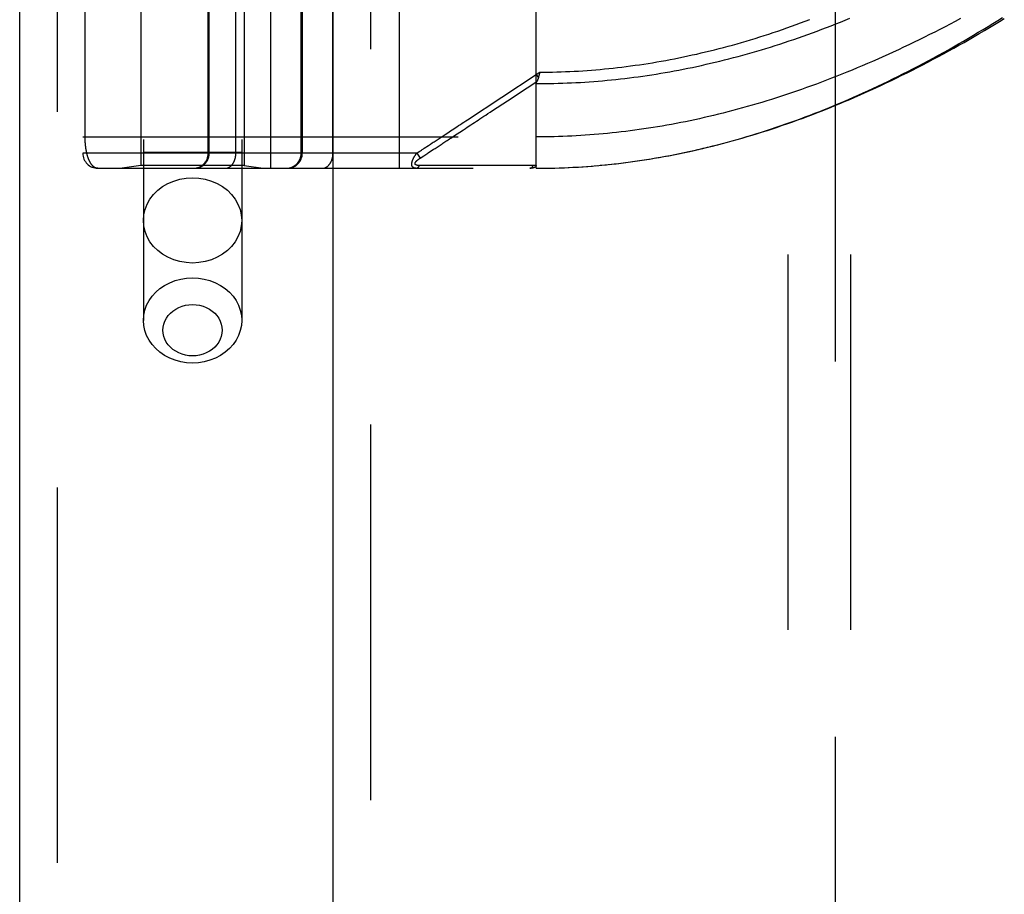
# Model space of a CAD drawing. Header units: inches. Extents: x 0 to 136, y 0 to 88.
# Tile 38 of 63: x 35.38 to 37.34, y 50.96 to 52.7. Entities that reach past the tile are written whole.
import ezdxf

# ---------------------------------------------------------------- set-up
doc = ezdxf.new("R2010")
doc.units = ezdxf.units.IN
doc.header["$LTSCALE"] = 7.48
doc.header["$MEASUREMENT"] = 0
doc.linetypes.add('HIDDEN', pattern=[0.2, 0.1, -0.1])
doc.layers.get('0').update_dxf_attribs({"linetype": 'CONTINUOUS'})
for name, color, linetype in [('DEFAULT_2', 8, 'HIDDEN'), ('DOOR_ASSEMBLY', 7, 'CONTINUOUS'), ('SUBPANEL', 7, 'CONTINUOUS')]:
    doc.layers.add(name, color=color, linetype=linetype)

msp = doc.modelspace()

# ---------------------------------------------------------------- linework, layer by layer
at = {"color": 3, "linetype": 'Continuous'}
msp.add_line((35.3783, 28.5826), (35.3783, 61.5864), dxfattribs=at)
at = {"layer": 'DEFAULT_2', "color": 8, "linetype": 'HIDDEN'}
for p, q in [((35.4533, 28.5826), (35.4533, 61.5864)), ((37.0033, 57.2576), (37.0033, 29.7576))]:
    msp.add_line(p, q, dxfattribs=at)
at = {"layer": 'DOOR_ASSEMBLY', "color": 3, "linetype": 'Continuous'}
msp.add_line((36.0033, 28.7076), (36.0033, 58.3076), dxfattribs=at)
at = {"layer": 'DOOR_ASSEMBLY', "color": 8, "linetype": 'HIDDEN'}
for p, q in [((36.0783, 28.7076), (36.0783, 58.3076)), ((35.6248, 55.4556), (35.6248, 52.1033)), ((35.8208, 55.4556), (35.8208, 52.1033)), ((35.879, 52.4064), (35.879, 55.1089)), ((36.1355, 52.4064), (36.1355, 55.1089)), ((35.504, 55.0789), (35.504, 52.4364)), ((35.754, 52.4364), (35.754, 55.0789)), ((35.756, 52.4364), (35.756, 55.0789)), ((35.809, 52.4364), (35.809, 55.0789)), ((36.0026, 52.4364), (36.0026, 55.0789)), ((36.4078, 52.4064), (36.4078, 53.0711)), ((35.6198, 52.9576), (35.6198, 52.4116)), ((35.8258, 52.9576), (35.8258, 52.4116)), ((35.9392, 52.4364), (35.9392, 52.9576)), ((35.9415, 52.9576), (35.9415, 52.4364)), ((35.5086, 52.468), (35.5086, 52.7501)), ((36.2708, 52.5031), (36.4078, 52.5931)), ((36.4078, 52.5931), (36.4146, 52.5977)), ((36.4078, 52.5931), (36.4119, 52.5869)), ((36.4136, 52.5934), (36.4133, 52.5922)), ((36.4139, 52.5946), (36.4136, 52.5934)), ((36.4146, 52.5977), (36.4139, 52.5946)), ((36.3898, 52.5668), (36.409, 52.5794)), ((36.3503, 52.5408), (36.3898, 52.5668)), ((35.504, 52.4689), (36.4078, 52.4689)), ((36.243, 52.4703), (36.2628, 52.4833)), ((36.1695, 52.4364), (35.504, 52.4364)), ((35.8208, 52.4376), (35.6248, 52.4376)), ((36.1695, 52.4364), (36.172, 52.4381)), ((36.1695, 52.4364), (36.1761, 52.4264)), ((36.172, 52.4381), (36.1744, 52.4396)), ((36.1744, 52.4396), (36.1768, 52.4412)), ((36.1761, 52.4264), (36.1836, 52.4313)), ((36.1836, 52.4313), (36.1914, 52.4364)), ((36.1914, 52.4364), (36.193, 52.4375)), ((36.193, 52.4375), (36.2022, 52.4435)), ((35.6198, 52.4116), (35.5823, 52.4064)), ((35.8258, 52.4116), (35.6198, 52.4116)), ((35.8258, 52.4116), (35.8633, 52.4064)), ((36.1793, 52.4119), (36.1749, 52.4118)), ((36.1882, 52.4119), (36.1793, 52.4119)), ((36.22, 52.412), (36.1882, 52.4119)), ((36.2251, 52.412), (36.22, 52.412)), ((36.3892, 52.412), (36.3777, 52.412)), ((36.4018, 52.412), (36.3892, 52.412)), ((36.4988, 52.4094), (36.5105, 52.4102)), ((36.5079, 52.41), (36.5198, 52.4109)), ((36.5171, 52.4107), (36.5292, 52.4117)), ((36.5262, 52.4114), (36.5386, 52.4126)), ((36.5354, 52.4123), (36.548, 52.4135)), ((36.5445, 52.4131), (36.5574, 52.4145)), ((35.534, 52.4064), (36.4078, 52.4064)), ((36.4078, 52.4064), (36.417, 52.4064)), ((36.4169, 52.4064), (36.4264, 52.4065)), ((36.426, 52.4065), (36.4357, 52.4067)), ((36.435, 52.4066), (36.445, 52.4069)), ((36.4441, 52.4068), (36.4544, 52.4072)), ((36.4532, 52.4071), (36.4637, 52.4075)), ((36.4623, 52.4074), (36.473, 52.4079)), ((36.4714, 52.4078), (36.4824, 52.4084)), ((36.4806, 52.4083), (36.4917, 52.4089)), ((36.4897, 52.4088), (36.5011, 52.4095))]:
    msp.add_line(p, q, dxfattribs=at)
for points in [[(36.4078, 52.575), (36.4166, 52.5751), (36.4253, 52.5751), (36.4341, 52.5753), (36.4429, 52.5755), (36.4517, 52.5757), (36.4605, 52.576), (36.4693, 52.5763), (36.4781, 52.5767), (36.4869, 52.5771), (36.4958, 52.5776), (36.5046, 52.5782), (36.5134, 52.5788), (36.5222, 52.5794), (36.5311, 52.5802), (36.5399, 52.5809), (36.5488, 52.5817), (36.5576, 52.5826), (36.5665, 52.5835), (36.5754, 52.5845), (36.5843, 52.5855), (36.5932, 52.5866), (36.6021, 52.5877), (36.611, 52.5889), (36.6199, 52.5902), (36.6289, 52.5915), (36.6378, 52.5928), (36.6468, 52.5942), (36.6557, 52.5957), (36.6647, 52.5972), (36.6737, 52.5988), (36.6827, 52.6004), (36.6917, 52.6021), (36.7008, 52.6039), (36.7098, 52.6057), (36.7189, 52.6075), (36.728, 52.6095), (36.737, 52.6114), (36.7461, 52.6135), (36.7552, 52.6156), (36.7644, 52.6177), (36.7735, 52.6199), (36.7826, 52.6222), (36.7918, 52.6245), (36.801, 52.6269), (36.8102, 52.6293), (36.8194, 52.6318), (36.8286, 52.6344), (36.8378, 52.637), (36.847, 52.6397), (36.8563, 52.6424), (36.8655, 52.6452), (36.8748, 52.648), (36.884, 52.6509), (36.8933, 52.6539), (36.9026, 52.6569), (36.9119, 52.66), (36.9212, 52.6632), (36.9305, 52.6664), (36.9398, 52.6696), (36.9491, 52.673), (36.9584, 52.6763), (36.9678, 52.6798), (36.9771, 52.6833), (36.9864, 52.6868), (36.9957, 52.6904), (37.005, 52.6941), (37.0143, 52.6978), (37.0236, 52.7015), (37.0329, 52.7054)], [(37.2529, 52.7046), (37.2427, 52.6991), (37.2325, 52.6937), (37.2223, 52.6884), (37.212, 52.6831), (37.2017, 52.6778), (37.1914, 52.6726), (37.1811, 52.6675), (37.1708, 52.6624), (37.1605, 52.6574), (37.1502, 52.6524), (37.1399, 52.6475), (37.1295, 52.6427), (37.1192, 52.6379), (37.1089, 52.6332), (37.0986, 52.6285), (37.0883, 52.6239), (37.0781, 52.6194), (37.0678, 52.615), (37.0575, 52.6106), (37.0473, 52.6063), (37.0371, 52.602), (37.0269, 52.5979), (37.0167, 52.5938), (37.0065, 52.5897), (36.9964, 52.5858), (36.9863, 52.5819), (36.9762, 52.578), (36.9661, 52.5743), (36.9561, 52.5706), (36.946, 52.567), (36.936, 52.5635), (36.9261, 52.56), (36.9161, 52.5566), (36.9062, 52.5533), (36.8964, 52.55), (36.8865, 52.5468), (36.8767, 52.5437), (36.8669, 52.5407), (36.8571, 52.5377), (36.8474, 52.5348), (36.8377, 52.532), (36.828, 52.5292), (36.8184, 52.5265), (36.8088, 52.5239), (36.7992, 52.5213), (36.7896, 52.5188), (36.7801, 52.5164), (36.7706, 52.514), (36.7611, 52.5117), (36.7517, 52.5095), (36.7423, 52.5073), (36.7329, 52.5052), (36.7235, 52.5031), (36.7142, 52.5012), (36.7049, 52.4992), (36.6956, 52.4974), (36.6863, 52.4956), (36.6771, 52.4939), (36.6679, 52.4922), (36.6587, 52.4906), (36.6495, 52.489), (36.6404, 52.4875), (36.6313, 52.4861), (36.6222, 52.4847), (36.6131, 52.4834), (36.604, 52.4822), (36.595, 52.481), (36.5859, 52.4798), (36.5769, 52.4788), (36.5679, 52.4777), (36.5589, 52.4768), (36.55, 52.4759), (36.541, 52.475), (36.5321, 52.4742), (36.5232, 52.4735), (36.5142, 52.4728), (36.5053, 52.4722), (36.4964, 52.4716), (36.4875, 52.4711), (36.4787, 52.4706), (36.4698, 52.4702)], [(36.5537, 52.4141), (36.5629, 52.4151), (36.5721, 52.4161), (36.5813, 52.4172), (36.5906, 52.4184), (36.5998, 52.4197), (36.6091, 52.421), (36.6183, 52.4224), (36.6276, 52.4238), (36.6369, 52.4253), (36.6463, 52.4269), (36.6556, 52.4285), (36.665, 52.4302), (36.6744, 52.432), (36.6838, 52.4338), (36.6932, 52.4357), (36.7026, 52.4377), (36.7121, 52.4397), (36.7216, 52.4418), (36.7311, 52.444), (36.7406, 52.4462), (36.7502, 52.4485), (36.7597, 52.4509), (36.7693, 52.4533), (36.779, 52.4558), (36.7886, 52.4584), (36.7983, 52.4611), (36.808, 52.4638), (36.8177, 52.4666), (36.8274, 52.4695), (36.8372, 52.4724), (36.847, 52.4754), (36.8568, 52.4785), (36.8666, 52.4816), (36.8763, 52.4848), (36.886, 52.4881), (36.8957, 52.4914), (36.9054, 52.4948), (36.9151, 52.4982), (36.9247, 52.5016), (36.9343, 52.5052), (36.9439, 52.5087), (36.9534, 52.5124), (36.963, 52.5161), (36.9726, 52.5198), (36.9822, 52.5236), (36.9918, 52.5275), (37.0013, 52.5315), (37.0109, 52.5355), (37.0205, 52.5395), (37.0301, 52.5437), (37.0398, 52.5479), (37.0494, 52.5521), (37.0591, 52.5565), (37.0688, 52.5609), (37.0786, 52.5654), (37.0884, 52.57), (37.0982, 52.5747), (37.1082, 52.5795), (37.1181, 52.5843), (37.1282, 52.5893), (37.1382, 52.5943), (37.1483, 52.5994), (37.1585, 52.6046), (37.1686, 52.6099), (37.1787, 52.6152), (37.1889, 52.6206), (37.199, 52.6261), (37.209, 52.6316), (37.2191, 52.6371), (37.2291, 52.6427), (37.2391, 52.6484), (37.2491, 52.6541), (37.259, 52.6598), (37.2689, 52.6656), (37.2788, 52.6714), (37.2886, 52.6773), (37.2984, 52.6832), (37.3081, 52.6891), (37.3178, 52.6951), (37.3274, 52.7011), (37.337, 52.7071)], [(36.5574, 52.4145), (36.5669, 52.4155), (36.5763, 52.4166), (36.5858, 52.4178), (36.5952, 52.419), (36.6047, 52.4204), (36.6142, 52.4217), (36.6237, 52.4232), (36.6333, 52.4247), (36.6428, 52.4263), (36.6524, 52.4279), (36.662, 52.4296), (36.6716, 52.4314), (36.6812, 52.4333), (36.6909, 52.4352), (36.7005, 52.4372), (36.7102, 52.4392), (36.7199, 52.4414), (36.7297, 52.4436), (36.7394, 52.4458), (36.7492, 52.4482), (36.759, 52.4506), (36.7688, 52.4531), (36.7787, 52.4556), (36.7886, 52.4582), (36.7984, 52.4609), (36.8084, 52.4637), (36.8183, 52.4666), (36.8283, 52.4695), (36.8383, 52.4725), (36.8483, 52.4755), (36.8583, 52.4787), (36.8684, 52.4819), (36.8785, 52.4852), (36.8886, 52.4886), (36.8987, 52.492), (36.9089, 52.4955), (36.9191, 52.4991), (36.9293, 52.5028), (36.9395, 52.5065), (36.9497, 52.5104), (36.96, 52.5142), (36.9703, 52.5182), (36.9806, 52.5223), (36.9909, 52.5264), (37.0012, 52.5306), (37.0115, 52.5348), (37.0219, 52.5392), (37.0323, 52.5436), (37.0427, 52.5481), (37.053, 52.5526), (37.0635, 52.5573), (37.0739, 52.562), (37.0843, 52.5667), (37.0947, 52.5716), (37.1051, 52.5765), (37.1155, 52.5814), (37.126, 52.5865), (37.1364, 52.5916), (37.1468, 52.5968), (37.1572, 52.602), (37.1676, 52.6073), (37.1779, 52.6126), (37.1883, 52.618), (37.1986, 52.6235), (37.209, 52.629), (37.2193, 52.6346), (37.2296, 52.6402), (37.2398, 52.6459), (37.25, 52.6516), (37.2602, 52.6573), (37.2704, 52.6632), (37.2805, 52.669), (37.2906, 52.6749), (37.3007, 52.6808), (37.3107, 52.6868), (37.3207, 52.6928), (37.3306, 52.6988), (37.3405, 52.7049)], [(36.4146, 52.5977), (36.4232, 52.5977), (36.4318, 52.5979), (36.4404, 52.598), (36.4489, 52.5983), (36.4575, 52.5985), (36.4661, 52.5989), (36.4747, 52.5993), (36.4833, 52.5997), (36.492, 52.6002), (36.5006, 52.6007), (36.5092, 52.6013), (36.5178, 52.602), (36.5265, 52.6027), (36.5351, 52.6034), (36.5437, 52.6043), (36.5524, 52.6051), (36.561, 52.606), (36.5697, 52.607), (36.5784, 52.608), (36.5871, 52.6091), (36.5958, 52.6103), (36.6045, 52.6115), (36.6132, 52.6127), (36.6219, 52.614), (36.6307, 52.6154), (36.6394, 52.6168), (36.6482, 52.6182), (36.6569, 52.6198), (36.6657, 52.6214), (36.6745, 52.623), (36.6833, 52.6247), (36.6921, 52.6264), (36.701, 52.6283), (36.7098, 52.6301), (36.7187, 52.6321), (36.7275, 52.634), (36.7364, 52.6361), (36.7453, 52.6382), (36.7542, 52.6403), (36.7631, 52.6426), (36.7721, 52.6448), (36.781, 52.6472), (36.79, 52.6496), (36.7989, 52.652), (36.8079, 52.6545), (36.8169, 52.6571), (36.8259, 52.6597), (36.8349, 52.6624), (36.8439, 52.6652), (36.853, 52.668), (36.862, 52.6709), (36.871, 52.6738), (36.8801, 52.6768), (36.8892, 52.6798), (36.8982, 52.6829), (36.9073, 52.6861), (36.9164, 52.6893), (36.9255, 52.6926), (36.9346, 52.696), (36.9437, 52.6994), (36.9528, 52.7028)], [(36.4119, 52.5869), (36.4117, 52.5863), (36.4115, 52.5857), (36.4113, 52.5852), (36.4112, 52.5846), (36.411, 52.584), (36.4108, 52.5835), (36.4106, 52.583), (36.4104, 52.5824), (36.4101, 52.5819), (36.4099, 52.5814), (36.4097, 52.5809), (36.4095, 52.5804), (36.4092, 52.5799)], [(36.4133, 52.5922), (36.413, 52.591), (36.4129, 52.5904), (36.4127, 52.5898), (36.4125, 52.5892), (36.4124, 52.5886), (36.4122, 52.588), (36.4121, 52.5875), (36.4119, 52.5869)], [(36.4078, 52.575), (36.4078, 52.5752), (36.4078, 52.5755), (36.4078, 52.5757), (36.4078, 52.5759), (36.4079, 52.5761), (36.4079, 52.5763), (36.4079, 52.5765), (36.408, 52.5767), (36.408, 52.5769), (36.4081, 52.5772), (36.4082, 52.5774), (36.4082, 52.5776), (36.4083, 52.5778), (36.4084, 52.578), (36.4085, 52.5783), (36.4086, 52.5785), (36.4087, 52.5787), (36.4088, 52.5789), (36.4089, 52.5792), (36.4092, 52.5799)], [(36.27, 52.488), (36.2774, 52.4929), (36.281, 52.4953), (36.2847, 52.4977), (36.2883, 52.5001), (36.292, 52.5025), (36.2956, 52.5049), (36.2994, 52.5073), (36.3032, 52.5099), (36.3073, 52.5125), (36.3115, 52.5153), (36.316, 52.5183), (36.3208, 52.5214), (36.3503, 52.5408)], [(36.2264, 52.4738), (36.2314, 52.4771), (36.2341, 52.479), (36.237, 52.4809), (36.2401, 52.4828), (36.2432, 52.4849), (36.2464, 52.487), (36.2497, 52.4892), (36.253, 52.4914), (36.2565, 52.4937), (36.26, 52.496), (36.2636, 52.4983), (36.2672, 52.5007), (36.2708, 52.5031)], [(36.2083, 52.4619), (36.2121, 52.4645), (36.2141, 52.4657), (36.216, 52.467), (36.2179, 52.4683), (36.2199, 52.4696), (36.2219, 52.4709), (36.2241, 52.4723), (36.2264, 52.4738)], [(36.2179, 52.4538), (36.2199, 52.4551), (36.2218, 52.4564), (36.2238, 52.4577), (36.2258, 52.459), (36.2278, 52.4603), (36.23, 52.4618), (36.2323, 52.4632), (36.2347, 52.4648), (36.2373, 52.4666), (36.2401, 52.4684), (36.243, 52.4703)], [(36.2628, 52.4833), (36.2664, 52.4856), (36.27, 52.488)], [(36.4698, 52.4702), (36.4609, 52.4698), (36.4521, 52.4695), (36.4432, 52.4693), (36.4343, 52.4691), (36.4255, 52.469), (36.4166, 52.4689), (36.4078, 52.4689)], [(35.534, 52.4064), (35.5334, 52.4064), (35.5328, 52.4064), (35.5322, 52.4065), (35.5316, 52.4066), (35.5311, 52.4067), (35.5305, 52.4069), (35.5299, 52.4071), (35.5294, 52.4073), (35.5288, 52.4075), (35.5283, 52.4078), (35.5278, 52.4081), (35.5273, 52.4084), (35.5267, 52.4087), (35.5262, 52.4091), (35.5257, 52.4094), (35.5252, 52.4098), (35.5248, 52.4102), (35.5243, 52.4107), (35.5238, 52.4111), (35.5234, 52.4116), (35.5229, 52.4121), (35.5225, 52.4126), (35.522, 52.4131), (35.5216, 52.4136), (35.5212, 52.4142), (35.5208, 52.4148), (35.5204, 52.4154), (35.52, 52.416), (35.5196, 52.4166), (35.5192, 52.4172), (35.5189, 52.4178), (35.5185, 52.4185), (35.5181, 52.4191), (35.5178, 52.4198), (35.5175, 52.4205), (35.5171, 52.4212), (35.5168, 52.4219), (35.5165, 52.4226), (35.5162, 52.4234), (35.5159, 52.4241), (35.5156, 52.4248), (35.5153, 52.4256), (35.515, 52.4263), (35.5147, 52.4271), (35.5145, 52.4279), (35.5142, 52.4287), (35.514, 52.4295), (35.5137, 52.4303), (35.5135, 52.4311), (35.5132, 52.4319), (35.513, 52.4327), (35.5128, 52.4335), (35.5126, 52.4343), (35.5124, 52.4351), (35.5122, 52.436), (35.512, 52.4368), (35.5118, 52.4376), (35.5116, 52.4385), (35.5114, 52.4393), (35.5113, 52.4402), (35.5111, 52.441), (35.5109, 52.4419), (35.5108, 52.4428), (35.5106, 52.4436), (35.5105, 52.4445), (35.5104, 52.4453), (35.5102, 52.4462), (35.5101, 52.4471), (35.51, 52.4479), (35.5099, 52.4488), (35.5098, 52.4497), (35.5097, 52.4505), (35.5096, 52.4514), (35.5095, 52.4522), (35.5094, 52.4531), (35.5093, 52.4539), (35.5092, 52.4548), (35.5092, 52.4556), (35.5091, 52.4565), (35.509, 52.4573), (35.509, 52.4581), (35.5089, 52.4589), (35.5089, 52.4598), (35.5088, 52.4606), (35.5088, 52.4614), (35.5088, 52.4623), (35.5087, 52.4631), (35.5087, 52.4639), (35.5087, 52.4647), (35.5087, 52.4656), (35.5087, 52.4664), (35.5086, 52.4672), (35.5086, 52.468)], [(36.1844, 52.4462), (36.1876, 52.4483), (36.1894, 52.4495)], [(36.1894, 52.4495), (36.193, 52.4519), (36.1949, 52.4531), (36.1968, 52.4544)], [(36.1968, 52.4544), (36.2006, 52.4569), (36.2025, 52.4581), (36.2044, 52.4594), (36.2063, 52.4607), (36.2083, 52.4619)], [(36.2022, 52.4435), (36.2041, 52.4448), (36.2061, 52.446), (36.208, 52.4473), (36.21, 52.4486), (36.212, 52.4499), (36.2139, 52.4512), (36.2179, 52.4538)], [(35.7263, 52.4064), (35.7269, 52.4064), (35.7276, 52.4064), (35.7282, 52.4064), (35.7289, 52.4065), (35.7295, 52.4065), (35.7302, 52.4066), (35.7308, 52.4067), (35.7314, 52.4068), (35.7321, 52.4069), (35.7327, 52.4071), (35.7333, 52.4072), (35.734, 52.4074), (35.7346, 52.4076), (35.7352, 52.4078), (35.7358, 52.408), (35.7364, 52.4082), (35.737, 52.4084), (35.7376, 52.4087), (35.7382, 52.4089), (35.7388, 52.4092), (35.7394, 52.4095), (35.74, 52.4098), (35.7406, 52.4101), (35.7411, 52.4104), (35.7417, 52.4107), (35.7422, 52.4111), (35.7428, 52.4114), (35.7433, 52.4118), (35.7438, 52.4122), (35.7444, 52.4126), (35.7449, 52.413), (35.7454, 52.4134), (35.7459, 52.4138), (35.7463, 52.4143), (35.7468, 52.4147), (35.7473, 52.4152), (35.7477, 52.4156), (35.7482, 52.4161), (35.7486, 52.4166), (35.749, 52.4171), (35.7494, 52.4176), (35.7498, 52.4181), (35.7502, 52.4186), (35.7506, 52.4192), (35.751, 52.4197), (35.7513, 52.4203), (35.7517, 52.4208), (35.752, 52.4214), (35.7523, 52.4219), (35.7526, 52.4225), (35.7529, 52.4231), (35.7532, 52.4237), (35.7535, 52.4243), (35.7537, 52.4249), (35.754, 52.4255), (35.7542, 52.4261), (35.7544, 52.4267), (35.7546, 52.4273), (35.7548, 52.428), (35.755, 52.4286), (35.7551, 52.4292), (35.7553, 52.4299), (35.7554, 52.4305), (35.7555, 52.4312), (35.7556, 52.4318), (35.7557, 52.4325), (35.7558, 52.4331), (35.7559, 52.4338), (35.7559, 52.4344), (35.7559, 52.4351), (35.756, 52.4357), (35.756, 52.4364)], [(35.7878, 52.4064), (35.7883, 52.4064), (35.7887, 52.4064), (35.7892, 52.4064), (35.7897, 52.4065), (35.7901, 52.4065), (35.7906, 52.4066), (35.791, 52.4067), (35.7915, 52.4068), (35.792, 52.4069), (35.7924, 52.4071), (35.7929, 52.4072), (35.7933, 52.4074), (35.7938, 52.4076), (35.7942, 52.4078), (35.7946, 52.408), (35.7951, 52.4082), (35.7955, 52.4084), (35.7959, 52.4087), (35.7964, 52.4089), (35.7968, 52.4092), (35.7972, 52.4095), (35.7976, 52.4098), (35.798, 52.4101), (35.7984, 52.4104), (35.7988, 52.4107), (35.7992, 52.4111), (35.7996, 52.4114), (35.8, 52.4118), (35.8004, 52.4122), (35.8007, 52.4126), (35.8011, 52.413), (35.8015, 52.4134), (35.8018, 52.4138), (35.8022, 52.4143), (35.8025, 52.4147), (35.8028, 52.4152), (35.8031, 52.4156), (35.8035, 52.4161), (35.8038, 52.4166), (35.8041, 52.4171), (35.8044, 52.4176), (35.8047, 52.4181), (35.8049, 52.4186), (35.8052, 52.4192), (35.8055, 52.4197), (35.8057, 52.4203), (35.806, 52.4208), (35.8062, 52.4214), (35.8064, 52.4219), (35.8066, 52.4225), (35.8068, 52.4231), (35.807, 52.4237), (35.8072, 52.4243), (35.8074, 52.4249), (35.8076, 52.4255), (35.8078, 52.4261), (35.8079, 52.4267), (35.8081, 52.4273), (35.8082, 52.428), (35.8083, 52.4286), (35.8084, 52.4292), (35.8085, 52.4299), (35.8086, 52.4305), (35.8087, 52.4312), (35.8088, 52.4318), (35.8089, 52.4325), (35.8089, 52.4331), (35.809, 52.4338), (35.809, 52.4344), (35.809, 52.4351), (35.809, 52.4357), (35.809, 52.4364)], [(35.9095, 52.4064), (35.9102, 52.4064), (35.9108, 52.4064), (35.9115, 52.4064), (35.9121, 52.4065), (35.9128, 52.4065), (35.9134, 52.4066), (35.914, 52.4067), (35.9147, 52.4068), (35.9153, 52.4069), (35.916, 52.4071), (35.9166, 52.4072), (35.9172, 52.4074), (35.9178, 52.4076), (35.9185, 52.4078), (35.9191, 52.408), (35.9197, 52.4082), (35.9203, 52.4084), (35.9209, 52.4087), (35.9215, 52.4089), (35.9221, 52.4092), (35.9227, 52.4095), (35.9232, 52.4098), (35.9238, 52.4101), (35.9244, 52.4104), (35.9249, 52.4107), (35.9255, 52.4111), (35.926, 52.4114), (35.9266, 52.4118), (35.9271, 52.4122), (35.9276, 52.4126), (35.9281, 52.413), (35.9286, 52.4134), (35.9291, 52.4138), (35.9296, 52.4143), (35.9301, 52.4147), (35.9305, 52.4152), (35.931, 52.4156), (35.9314, 52.4161), (35.9318, 52.4166), (35.9323, 52.4171), (35.9327, 52.4176), (35.9331, 52.4181), (35.9335, 52.4186), (35.9338, 52.4192), (35.9342, 52.4197), (35.9346, 52.4203), (35.9349, 52.4208), (35.9352, 52.4214), (35.9355, 52.4219), (35.9359, 52.4225), (35.9361, 52.4231), (35.9364, 52.4237), (35.9367, 52.4243), (35.9369, 52.4249), (35.9372, 52.4255), (35.9374, 52.4261), (35.9376, 52.4267), (35.9378, 52.4273), (35.938, 52.428), (35.9382, 52.4286), (35.9384, 52.4292), (35.9385, 52.4299), (35.9386, 52.4305), (35.9388, 52.4312), (35.9389, 52.4318), (35.939, 52.4325), (35.939, 52.4331), (35.9391, 52.4338), (35.9391, 52.4344), (35.9392, 52.4351), (35.9392, 52.4357), (35.9392, 52.4364)], [(35.9814, 52.4064), (35.9818, 52.4064), (35.9823, 52.4064), (35.9827, 52.4064), (35.9832, 52.4065), (35.9837, 52.4065), (35.9841, 52.4066), (35.9846, 52.4067), (35.985, 52.4068), (35.9855, 52.4069), (35.9859, 52.4071), (35.9864, 52.4072), (35.9868, 52.4074), (35.9873, 52.4076), (35.9877, 52.4078), (35.9882, 52.408), (35.9886, 52.4082), (35.989, 52.4084), (35.9895, 52.4087), (35.9899, 52.4089), (35.9903, 52.4092), (35.9907, 52.4095), (35.9912, 52.4098), (35.9916, 52.4101), (35.992, 52.4104), (35.9924, 52.4107), (35.9928, 52.4111), (35.9931, 52.4114), (35.9935, 52.4118), (35.9939, 52.4122), (35.9943, 52.4126), (35.9946, 52.413), (35.995, 52.4134), (35.9953, 52.4138), (35.9957, 52.4143), (35.996, 52.4147), (35.9964, 52.4152), (35.9967, 52.4156), (35.997, 52.4161), (35.9973, 52.4166), (35.9976, 52.4171), (35.9979, 52.4176), (35.9982, 52.4181), (35.9985, 52.4186), (35.9987, 52.4192), (35.999, 52.4197), (35.9992, 52.4203), (35.9995, 52.4208), (35.9997, 52.4214), (36, 52.4219), (36.0002, 52.4225), (36.0004, 52.4231), (36.0006, 52.4237), (36.0008, 52.4243), (36.001, 52.4249), (36.0011, 52.4255), (36.0013, 52.4261), (36.0014, 52.4267), (36.0016, 52.4273), (36.0017, 52.428), (36.0018, 52.4286), (36.002, 52.4292), (36.0021, 52.4299), (36.0022, 52.4305), (36.0022, 52.4312), (36.0023, 52.4318), (36.0024, 52.4325), (36.0024, 52.4331), (36.0025, 52.4338), (36.0025, 52.4344), (36.0026, 52.4351), (36.0026, 52.4357), (36.0026, 52.4364)], [(36.1683, 52.4064), (36.1678, 52.4064), (36.1674, 52.4064), (36.167, 52.4064), (36.1666, 52.4065), (36.1663, 52.4065), (36.1659, 52.4066), (36.1656, 52.4066), (36.1652, 52.4067), (36.1649, 52.4068), (36.1646, 52.4069), (36.1644, 52.407), (36.1641, 52.4071), (36.1638, 52.4072), (36.1636, 52.4073), (36.1634, 52.4074), (36.1631, 52.4076), (36.1629, 52.4077), (36.1627, 52.4078), (36.1625, 52.408), (36.1623, 52.4081), (36.1621, 52.4083), (36.162, 52.4084), (36.1618, 52.4086), (36.1616, 52.4087), (36.1615, 52.4089), (36.1613, 52.4091), (36.1612, 52.4092), (36.1611, 52.4094), (36.1609, 52.4096), (36.1608, 52.4098), (36.1607, 52.4099), (36.1606, 52.4101), (36.1605, 52.4103), (36.1604, 52.4105), (36.1603, 52.4107), (36.1602, 52.4109), (36.1602, 52.4111), (36.1601, 52.4113), (36.16, 52.4115), (36.1599, 52.4118), (36.1599, 52.412), (36.1598, 52.4122), (36.1598, 52.4124), (36.1597, 52.4127), (36.1597, 52.4129), (36.1597, 52.4131), (36.1596, 52.4134), (36.1596, 52.4136), (36.1596, 52.4139), (36.1596, 52.4141), (36.1596, 52.4144), (36.1596, 52.4147), (36.1596, 52.4149), (36.1596, 52.4152), (36.1596, 52.4155), (36.1596, 52.4158), (36.1597, 52.416), (36.1597, 52.4163), (36.1597, 52.4166), (36.1598, 52.4169), (36.1598, 52.4172), (36.1599, 52.4175), (36.1599, 52.4178), (36.16, 52.4182), (36.1601, 52.4185), (36.1601, 52.4188), (36.1602, 52.4191), (36.1603, 52.4195), (36.1604, 52.4198), (36.1605, 52.4201), (36.1606, 52.4205), (36.1607, 52.4208), (36.1608, 52.4212), (36.161, 52.4216), (36.1611, 52.4219), (36.1612, 52.4223), (36.1614, 52.4227), (36.1615, 52.4231), (36.1617, 52.4235), (36.1619, 52.4239), (36.1621, 52.4243), (36.1623, 52.4247), (36.1624, 52.4251), (36.1627, 52.4255), (36.1629, 52.426), (36.1631, 52.4264), (36.1633, 52.4269), (36.1636, 52.4273), (36.1638, 52.4278), (36.1641, 52.4283), (36.1644, 52.4288), (36.1647, 52.4293), (36.165, 52.4298), (36.1653, 52.4303), (36.1656, 52.4309), (36.166, 52.4314), (36.1664, 52.432), (36.1668, 52.4326), (36.1672, 52.4332), (36.1676, 52.4338), (36.168, 52.4344), (36.1685, 52.4351), (36.169, 52.4357), (36.1695, 52.4364)], [(36.1768, 52.4412), (36.1792, 52.4428), (36.1804, 52.4436)], [(36.1804, 52.4436), (36.183, 52.4453), (36.1844, 52.4462)], [(36.1749, 52.4118), (36.1745, 52.4118), (36.174, 52.4119), (36.1736, 52.4119), (36.1733, 52.4119), (36.1729, 52.4119), (36.1725, 52.4119), (36.1722, 52.412), (36.1719, 52.412), (36.1716, 52.412), (36.1713, 52.4121), (36.171, 52.4121), (36.1707, 52.4122), (36.1705, 52.4122), (36.1702, 52.4123), (36.17, 52.4123), (36.1697, 52.4124), (36.1695, 52.4125), (36.1693, 52.4125), (36.1691, 52.4126), (36.1689, 52.4126), (36.1687, 52.4127), (36.1686, 52.4128), (36.1684, 52.4129), (36.1682, 52.4129), (36.1681, 52.413), (36.1679, 52.4131), (36.1678, 52.4132), (36.1677, 52.4132), (36.1675, 52.4133), (36.1674, 52.4134), (36.1673, 52.4135), (36.1672, 52.4136), (36.1671, 52.4137), (36.167, 52.4138), (36.1669, 52.4139), (36.1668, 52.414), (36.1667, 52.4141), (36.1667, 52.4142), (36.1666, 52.4143), (36.1665, 52.4144), (36.1665, 52.4145), (36.1664, 52.4146), (36.1664, 52.4147), (36.1663, 52.4148), (36.1663, 52.4149), (36.1663, 52.415), (36.1662, 52.4151), (36.1662, 52.4153), (36.1662, 52.4154), (36.1662, 52.4155), (36.1662, 52.4156), (36.1662, 52.4157), (36.1662, 52.4159), (36.1662, 52.416), (36.1662, 52.4161), (36.1662, 52.4163), (36.1662, 52.4164), (36.1663, 52.4165), (36.1663, 52.4167), (36.1663, 52.4168), (36.1664, 52.417), (36.1664, 52.4171), (36.1665, 52.4173), (36.1666, 52.4174), (36.1666, 52.4176), (36.1667, 52.4177), (36.1668, 52.4179), (36.1669, 52.418), (36.167, 52.4182), (36.1671, 52.4184), (36.1672, 52.4185), (36.1673, 52.4187), (36.1674, 52.4189), (36.1676, 52.4191), (36.1677, 52.4192), (36.1678, 52.4194), (36.168, 52.4196), (36.1681, 52.4198), (36.1683, 52.42), (36.1685, 52.4202), (36.1687, 52.4204), (36.1688, 52.4206), (36.169, 52.4208), (36.1692, 52.421), (36.1695, 52.4212), (36.1697, 52.4214), (36.1699, 52.4217), (36.1702, 52.4219), (36.1704, 52.4221), (36.1707, 52.4224), (36.171, 52.4226), (36.1713, 52.4228), (36.1716, 52.4231), (36.1719, 52.4234), (36.1722, 52.4236), (36.1726, 52.4239), (36.173, 52.4242), (36.1734, 52.4245), (36.1738, 52.4248), (36.1742, 52.4251), (36.1746, 52.4254), (36.1751, 52.4257), (36.1756, 52.426), (36.1761, 52.4264)], [(36.1683, 52.4064), (36.1685, 52.4064), (36.1687, 52.4064), (36.1689, 52.4064), (36.1692, 52.4065), (36.1694, 52.4065), (36.1696, 52.4066), (36.1698, 52.4066), (36.1701, 52.4067), (36.1703, 52.4068), (36.1705, 52.4069), (36.1707, 52.407), (36.1709, 52.4071), (36.1711, 52.4072), (36.1713, 52.4074), (36.1715, 52.4075), (36.1717, 52.4076), (36.1719, 52.4078), (36.1721, 52.408), (36.1723, 52.4082), (36.1725, 52.4083), (36.1727, 52.4085), (36.1729, 52.4088), (36.1731, 52.409), (36.1733, 52.4092), (36.1735, 52.4094), (36.1736, 52.4097), (36.1738, 52.4099), (36.174, 52.4102), (36.1741, 52.4104), (36.1743, 52.4107), (36.1745, 52.411), (36.1746, 52.4113), (36.1748, 52.4116), (36.1749, 52.4118)], [(36.2693, 52.412), (36.2666, 52.412), (36.2639, 52.412), (36.2613, 52.412), (36.2587, 52.412), (36.2561, 52.412), (36.2536, 52.412), (36.2251, 52.412)], [(36.2996, 52.412), (36.2958, 52.412), (36.2921, 52.412), (36.2884, 52.412), (36.2849, 52.412), (36.2815, 52.412), (36.2782, 52.412), (36.2751, 52.412), (36.2693, 52.412)], [(36.3303, 52.412), (36.3264, 52.412), (36.3225, 52.412), (36.3186, 52.412), (36.3149, 52.412), (36.3111, 52.412), (36.3073, 52.412), (36.2996, 52.412)], [(36.3777, 52.412), (36.3724, 52.412), (36.3672, 52.412), (36.3622, 52.412), (36.3573, 52.412), (36.3525, 52.412), (36.3477, 52.412), (36.3431, 52.412), (36.3387, 52.412), (36.3303, 52.412)], [(36.4078, 52.4122), (36.4078, 52.412), (36.4078, 52.4119), (36.4078, 52.4117), (36.4077, 52.4116), (36.4077, 52.4114), (36.4077, 52.4113), (36.4076, 52.4111), (36.4076, 52.411), (36.4075, 52.4109), (36.4075, 52.4107), (36.4074, 52.4106), (36.4073, 52.4105), (36.4073, 52.4103), (36.4072, 52.4102), (36.4071, 52.4101), (36.407, 52.4099), (36.4069, 52.4098), (36.4068, 52.4097), (36.4067, 52.4096), (36.4066, 52.4094), (36.4064, 52.4093), (36.4063, 52.4092), (36.4062, 52.4091), (36.406, 52.409), (36.4059, 52.4088), (36.4057, 52.4087), (36.4055, 52.4086), (36.4053, 52.4085), (36.4052, 52.4084), (36.405, 52.4083), (36.4047, 52.4082), (36.4045, 52.4081), (36.4043, 52.4079), (36.4041, 52.4078), (36.4038, 52.4077), (36.4035, 52.4076), (36.4033, 52.4075), (36.403, 52.4074), (36.4027, 52.4073), (36.4024, 52.4072), (36.402, 52.4072), (36.4017, 52.4071), (36.4013, 52.407), (36.401, 52.4069), (36.4006, 52.4068), (36.4001, 52.4068), (36.3997, 52.4067), (36.3993, 52.4066), (36.3988, 52.4066), (36.3983, 52.4065), (36.3978, 52.4065), (36.3973, 52.4064), (36.3968, 52.4064), (36.3962, 52.4064), (36.3957, 52.4064), (36.3951, 52.4064)], [(36.3951, 52.4064), (36.3953, 52.4064), (36.3955, 52.4064), (36.3957, 52.4064), (36.396, 52.4065), (36.3962, 52.4065), (36.3964, 52.4066), (36.3966, 52.4066), (36.3969, 52.4067), (36.3971, 52.4068), (36.3973, 52.4069), (36.3975, 52.407), (36.3977, 52.4071), (36.3979, 52.4072), (36.3982, 52.4074), (36.3984, 52.4075), (36.3986, 52.4077), (36.3988, 52.4079), (36.399, 52.408), (36.3992, 52.4082), (36.3994, 52.4084), (36.3996, 52.4086), (36.3998, 52.4088), (36.4, 52.4091), (36.4001, 52.4093), (36.4003, 52.4095), (36.4005, 52.4098), (36.4007, 52.41), (36.4008, 52.4103), (36.401, 52.4106), (36.4012, 52.4108), (36.4013, 52.4111), (36.4015, 52.4114), (36.4016, 52.4117), (36.4018, 52.412)], [(36.4078, 52.4122), (36.4068, 52.4122), (36.4058, 52.4121), (36.4048, 52.4121), (36.4038, 52.4121), (36.4028, 52.412), (36.4018, 52.412)], [(35.6248, 52.3025), (35.6256, 52.3136), (35.6281, 52.3245), (35.6322, 52.335), (35.6379, 52.3449), (35.645, 52.3542), (35.6535, 52.3625), (35.6631, 52.3698), (35.6738, 52.376), (35.6853, 52.3809), (35.6974, 52.3845), (35.71, 52.3867), (35.7228, 52.3874)], [(35.7228, 52.3874), (35.7356, 52.3867), (35.7481, 52.3845), (35.7603, 52.3809), (35.7718, 52.376), (35.7824, 52.3698), (35.7921, 52.3625), (35.8005, 52.3542), (35.8077, 52.3449), (35.8133, 52.335), (35.8174, 52.3245), (35.8199, 52.3136), (35.8208, 52.3025)], [(35.7228, 52.2176), (35.71, 52.2184), (35.6974, 52.2205), (35.6853, 52.2241), (35.6738, 52.229), (35.6631, 52.2352), (35.6535, 52.2425), (35.645, 52.2508), (35.6379, 52.2601), (35.6322, 52.27), (35.6281, 52.2805), (35.6256, 52.2914), (35.6248, 52.3025)], [(35.8208, 52.3025), (35.8199, 52.2914), (35.8174, 52.2805), (35.8133, 52.27), (35.8077, 52.2601), (35.8005, 52.2508), (35.7921, 52.2425), (35.7824, 52.2352), (35.7718, 52.229), (35.7603, 52.2241), (35.7481, 52.2205), (35.7356, 52.2184), (35.7228, 52.2176)], [(35.6248, 52.1033), (35.6255, 52.1135), (35.6276, 52.1236), (35.6312, 52.1334), (35.636, 52.1427), (35.6421, 52.1515), (35.6494, 52.1595), (35.6578, 52.1668), (35.6671, 52.1731), (35.6772, 52.1784), (35.688, 52.1826), (35.6993, 52.1857), (35.711, 52.1875), (35.7228, 52.1881)], [(35.7228, 52.1881), (35.7346, 52.1875), (35.7462, 52.1857), (35.7575, 52.1826), (35.7683, 52.1784), (35.7785, 52.1731), (35.7878, 52.1668), (35.7961, 52.1595), (35.8034, 52.1515), (35.8096, 52.1427), (35.8144, 52.1334), (35.8179, 52.1236), (35.8201, 52.1135), (35.8208, 52.1033)], [(35.7228, 52.0327), (35.7156, 52.033), (35.7087, 52.0341), (35.7019, 52.036), (35.6954, 52.0385), (35.6893, 52.0417), (35.6837, 52.0455), (35.6786, 52.0499), (35.6742, 52.0547), (35.6705, 52.06), (35.6676, 52.0656), (35.6655, 52.0715), (35.6642, 52.0776), (35.6638, 52.0838), (35.6642, 52.0899), (35.6655, 52.096), (35.6676, 52.1019), (35.6706, 52.1075), (35.6742, 52.1128), (35.6786, 52.1177), (35.6837, 52.122), (35.6893, 52.1258), (35.6954, 52.129), (35.7019, 52.1315), (35.7087, 52.1334), (35.7156, 52.1345), (35.7228, 52.1349)], [(35.7228, 52.1349), (35.7299, 52.1345), (35.7369, 52.1334), (35.7437, 52.1315), (35.7502, 52.129), (35.7563, 52.1258), (35.7619, 52.122), (35.7669, 52.1176), (35.7713, 52.1128), (35.775, 52.1075), (35.7779, 52.1019), (35.7801, 52.096), (35.7814, 52.0899), (35.7818, 52.0838), (35.7814, 52.0776), (35.7801, 52.0715), (35.7779, 52.0656), (35.775, 52.06), (35.7713, 52.0547), (35.7669, 52.0499), (35.7619, 52.0455), (35.7563, 52.0417), (35.7502, 52.0385), (35.7437, 52.036), (35.7369, 52.0341), (35.7299, 52.033), (35.7228, 52.0327)], [(35.7228, 52.0184), (35.711, 52.019), (35.6993, 52.0209), (35.688, 52.0239), (35.6772, 52.0281), (35.6671, 52.0334), (35.6578, 52.0397), (35.6494, 52.047), (35.6421, 52.055), (35.636, 52.0638), (35.6312, 52.0732), (35.6276, 52.0829), (35.6255, 52.093), (35.6248, 52.1033)], [(35.8208, 52.1033), (35.8201, 52.093), (35.8179, 52.0829), (35.8144, 52.0732), (35.8096, 52.0638), (35.8034, 52.055), (35.7961, 52.047), (35.7878, 52.0397), (35.7785, 52.0334), (35.7683, 52.0281), (35.7575, 52.0239), (35.7462, 52.0209), (35.7346, 52.019), (35.7228, 52.0184)]]:
    msp.add_lwpolyline(points, dxfattribs=at)
for centre, start, end in [((35.534, 52.4364), 180, 270), ((35.724, 52.4364), 270, 360), ((35.9115, 52.4364), 270, 360)]:
    msp.add_arc(centre, 0.03, start, end, dxfattribs=at)
at = {"layer": 'SUBPANEL', "color": 8, "linetype": 'HIDDEN'}
for p, q in [((36.9095, 32.0389), (36.9095, 54.9764)), ((37.0345, 32.0389), (37.0345, 54.9764))]:
    msp.add_line(p, q, dxfattribs=at)

doc.saveas('drawing.dxf')
